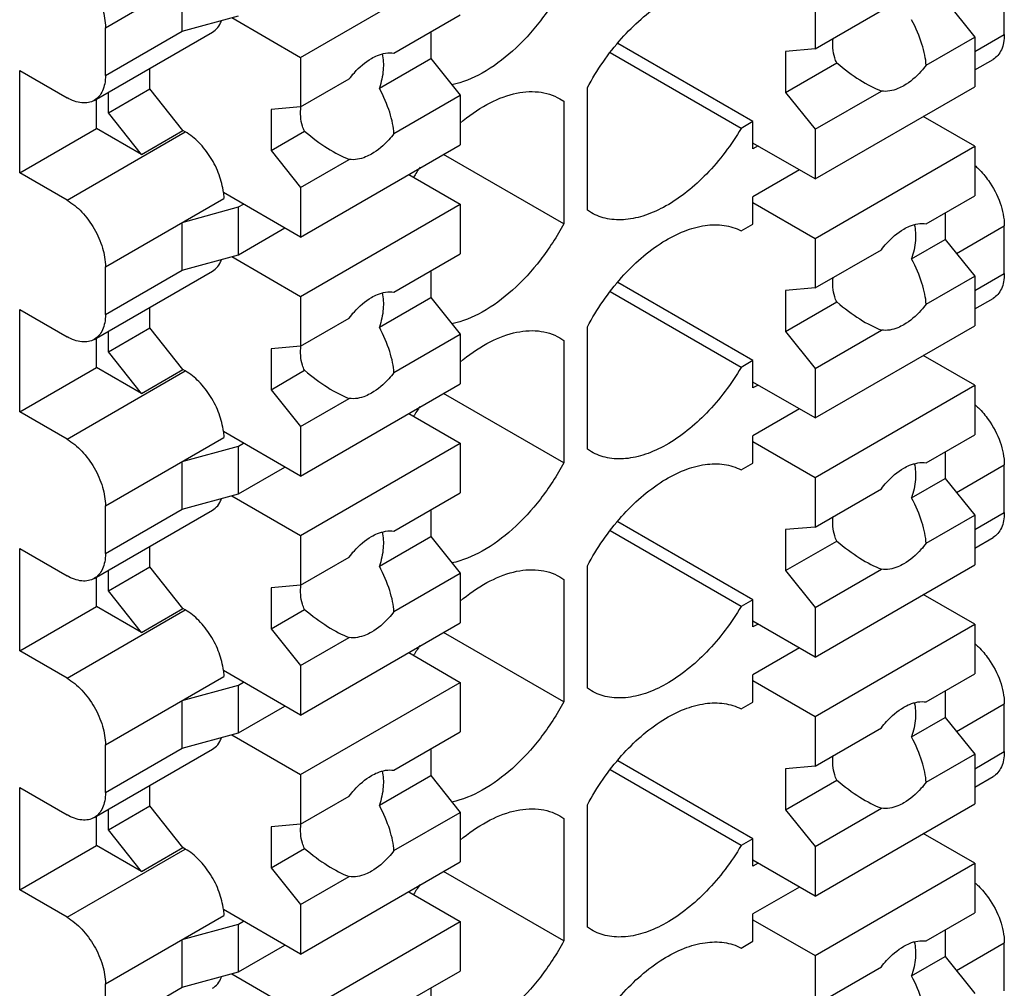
# Model space of a CAD drawing. Header units: inches. Extents: x 0 to 22, y 0 to 17.
# Tile 16 of 37: x 3.7 to 4.163, y 12.801 to 13.257. Entities that reach past the tile are written whole.
import ezdxf

# ---------------------------------------------------------------- set-up
doc = ezdxf.new("R2010")
doc.units = ezdxf.units.IN
doc.header["$LTSCALE"] = 1.21
doc.header["$MEASUREMENT"] = 0
doc.layers.get('0').update_dxf_attribs({"linetype": 'CONTINUOUS'})
doc.layers.add('02___PRT_ALL_AXES', color=7, linetype='CONTINUOUS')

msp = doc.modelspace()

# ---------------------------------------------------------------- linework, layer by layer
at = {"color": 7, "linetype": 'CONTINUOUS'}
for p, q in [((3.7399829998, 13.2529769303), (3.7956606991, 13.2851245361)), ((3.8318512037, 13.2389951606), (3.9070160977, 13.2823944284)), ((3.7761735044, 13.2513717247), (3.7761735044, 13.2738728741)), ((4.1631335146, 13.2497860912), (4.1631335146, 13.2722872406)), ((4.0740491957, 13.2663314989), (4.0740491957, 13.2429841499)), ((4.1352946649, 13.2658543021), (4.1492140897, 13.248538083)), ((3.7761735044, 13.2513717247), (3.8026204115, 13.258604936)), ((3.7994093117, 13.2577267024), (3.8318512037, 13.2389951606)), ((3.7399829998, 13.230475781), (3.7399829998, 13.2529769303)), ((3.7346836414, 13.2187620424), (3.7903613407, 13.2509096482)), ((3.7399829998, 13.230475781), (3.7761735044, 13.2513717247)), ((3.8930966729, 13.2510101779), (3.8930966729, 13.2385179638)), ((4.1492140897, 13.2417491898), (4.1631335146, 13.2497860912)), ((4.1492140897, 13.248538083), (4.1492140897, 13.2251907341)), ((4.0448184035, 13.2087944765), (3.9812452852, 13.2455007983)), ((4.0740491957, 13.2429841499), (4.0601297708, 13.2417417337)), ((3.8318512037, 13.2389951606), (3.8318512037, 13.2156478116)), ((3.8930966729, 13.2385179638), (3.9070160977, 13.2212017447)), ((4.0392506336, 13.2055797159), (3.977635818, 13.2411553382)), ((4.0601297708, 13.2417417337), (4.0601297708, 13.2224550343)), ((4.1492140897, 13.2330952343), (4.1578341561, 13.2380723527)), ((3.7608621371, 13.224212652), (3.7608621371, 13.2338771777)), ((3.6996166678, 13.2328888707), (3.7218877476, 13.2200298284)), ((3.6996166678, 13.1846721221), (3.6996166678, 13.2328888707)), ((3.7413749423, 13.21296099), (3.7608621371, 13.224212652)), ((3.7764518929, 13.2046036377), (3.7608621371, 13.224212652)), ((3.9668696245, 13.1671018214), (3.9668696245, 13.2247628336)), ((4.0740491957, 13.1817914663), (4.1492140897, 13.2251907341)), ((3.7413749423, 13.21296099), (3.7413749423, 13.2226255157)), ((3.9070160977, 13.2212017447), (3.9070160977, 13.1978543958)), ((3.9538295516, 13.2195499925), (3.9557340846, 13.2183333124)), ((4.0601297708, 13.2224550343), (4.0740491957, 13.2051388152)), ((3.7358071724, 13.2055680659), (3.7358071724, 13.2194107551)), ((3.8318512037, 13.2156478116), (3.8179317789, 13.2144053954)), ((3.9557340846, 13.2183333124), (3.9557340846, 13.1606723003)), ((3.7569646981, 13.1933519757), (3.7413749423, 13.21296099)), ((3.8179317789, 13.2144053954), (3.8179317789, 13.195118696)), ((4.1492140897, 13.1972250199), (4.1249966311, 13.211207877)), ((4.0448184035, 13.2087944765), (4.0392506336, 13.2055797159)), ((4.0448184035, 13.1959366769), (4.0448184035, 13.2087944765)), ((3.6996166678, 13.1846721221), (3.7358071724, 13.2055680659)), ((3.7218877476, 13.1718130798), (3.7775654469, 13.2039606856)), ((3.7569646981, 13.1933519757), (3.7358071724, 13.2055680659)), ((3.7569646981, 13.1933519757), (3.7764518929, 13.2046036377)), ((3.7775654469, 13.2039606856), (3.7764518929, 13.2046036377)), ((4.0740491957, 13.2051388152), (4.0740491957, 13.1817914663)), ((3.8318512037, 13.154455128), (3.9070160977, 13.1978543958)), ((4.0740491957, 13.1817914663), (4.0448184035, 13.1986689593)), ((4.0471844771, 13.1973028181), (4.0448184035, 13.1959366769)), ((4.0740491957, 13.1538257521), (4.1492140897, 13.1972250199)), ((4.1492140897, 13.1972250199), (4.1492140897, 13.1738776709)), ((3.8179317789, 13.195118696), (3.8318512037, 13.1778024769)), ((3.9557340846, 13.1606723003), (3.8991765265, 13.1933279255)), ((3.7218877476, 13.1718130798), (3.6996166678, 13.1846721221)), ((3.8827986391, 13.1838715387), (3.9070160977, 13.1698886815)), ((4.0666697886, 13.1860522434), (4.0448184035, 13.1734355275)), ((3.8318512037, 13.1778024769), (3.8318512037, 13.154455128)), ((3.8318512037, 13.154455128), (3.7955053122, 13.1754407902)), ((3.7955053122, 13.1754407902), (3.7956606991, 13.1726187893)), ((4.0448184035, 13.1605777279), (4.0448184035, 13.1734355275)), ((3.7399829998, 13.1404711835), (3.7956606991, 13.1726187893)), ((3.7761735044, 13.1613671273), (3.8026204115, 13.1686003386)), ((3.8026204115, 13.1686003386), (3.8049864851, 13.1699664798)), ((3.8026204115, 13.1460991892), (3.8026204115, 13.1686003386)), ((3.8318512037, 13.1264894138), (3.9070160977, 13.1698886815)), ((3.9070160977, 13.1698886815), (3.9070160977, 13.1465413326)), ((4.0448184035, 13.1707032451), (4.0740491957, 13.1538257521)), ((3.9687741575, 13.1658851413), (3.9668696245, 13.1671018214)), ((4.1352946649, 13.1658407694), (4.1352946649, 13.1533485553)), ((3.7761735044, 13.1388659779), (3.7761735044, 13.1613671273)), ((4.0392506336, 13.1573629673), (4.0448184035, 13.1605777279)), ((4.140587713, 13.1467638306), (4.1631335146, 13.1597814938)), ((4.1631335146, 13.1372803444), (4.1631335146, 13.1597814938)), ((3.8026204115, 13.1460991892), (3.8244717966, 13.1587159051)), ((4.0740491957, 13.1538257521), (4.0740491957, 13.1304784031)), ((4.1352946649, 13.1533485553), (4.1492140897, 13.1360323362)), ((3.7761735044, 13.1388659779), (3.8026204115, 13.1460991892)), ((3.7994093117, 13.1452209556), (3.8318512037, 13.1264894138)), ((3.7346836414, 13.1062562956), (3.7903613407, 13.1384039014)), ((3.7399829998, 13.1179700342), (3.7399829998, 13.1404711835)), ((3.7399829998, 13.1179700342), (3.7761735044, 13.1388659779)), ((3.8930966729, 13.1385044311), (3.8930966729, 13.126012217)), ((4.1492140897, 13.129243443), (4.1631335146, 13.1372803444)), ((4.0448184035, 13.0962887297), (3.9812452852, 13.1329950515)), ((4.1492140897, 13.1360323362), (4.1492140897, 13.1126849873)), ((4.0392506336, 13.0930739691), (3.977635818, 13.1286495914)), ((4.0740491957, 13.1304784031), (4.0601297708, 13.1292359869)), ((4.0601297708, 13.1292359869), (4.0601297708, 13.1099492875)), ((3.8318512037, 13.1264894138), (3.8318512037, 13.1031420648)), ((3.8930966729, 13.126012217), (3.9070160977, 13.1086959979)), ((4.1492140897, 13.1205894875), (4.1578341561, 13.1255666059)), ((3.6996166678, 13.1203831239), (3.7218877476, 13.1075240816)), ((3.6996166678, 13.0721663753), (3.6996166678, 13.1203831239)), ((3.7608621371, 13.1117069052), (3.7608621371, 13.1213714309)), ((3.7413749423, 13.1004552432), (3.7608621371, 13.1117069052)), ((3.7413749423, 13.1004552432), (3.7413749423, 13.1101197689)), ((3.7764518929, 13.0920978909), (3.7608621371, 13.1117069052)), ((3.9070160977, 13.1086959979), (3.9070160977, 13.085348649)), ((3.9668696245, 13.0545960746), (3.9668696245, 13.1122570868)), ((4.0601297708, 13.1099492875), (4.0740491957, 13.0926330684)), ((4.0740491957, 13.0692857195), (4.1492140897, 13.1126849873)), ((3.7358071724, 13.0930623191), (3.7358071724, 13.1069050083)), ((3.9538295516, 13.1070442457), (3.9557340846, 13.1058275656)), ((3.9557340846, 13.1058275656), (3.9557340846, 13.0481665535)), ((3.7569646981, 13.0808462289), (3.7413749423, 13.1004552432)), ((3.8318512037, 13.1031420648), (3.8179317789, 13.1018996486)), ((3.8179317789, 13.1018996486), (3.8179317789, 13.0826129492)), ((4.0448184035, 13.0962887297), (4.0392506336, 13.0930739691)), ((4.0448184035, 13.0834309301), (4.0448184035, 13.0962887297)), ((4.1492140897, 13.0847192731), (4.1249966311, 13.0987021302)), ((3.6996166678, 13.0721663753), (3.7358071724, 13.0930623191)), ((3.7218877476, 13.059307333), (3.7775654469, 13.0914549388)), ((3.7569646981, 13.0808462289), (3.7358071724, 13.0930623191)), ((3.7569646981, 13.0808462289), (3.7764518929, 13.0920978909)), ((3.7775654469, 13.0914549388), (3.7764518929, 13.0920978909)), ((4.0740491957, 13.0926330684), (4.0740491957, 13.0692857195)), ((3.8318512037, 13.0419493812), (3.9070160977, 13.085348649)), ((4.0740491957, 13.0692857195), (4.0448184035, 13.0861632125)), ((3.8179317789, 13.0826129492), (3.8318512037, 13.0652967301)), ((3.9557340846, 13.0481665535), (3.8991765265, 13.0808221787)), ((4.0471844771, 13.0847970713), (4.0448184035, 13.0834309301)), ((4.0740491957, 13.0413200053), (4.1492140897, 13.0847192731)), ((4.1492140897, 13.0847192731), (4.1492140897, 13.0613719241)), ((3.7218877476, 13.059307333), (3.6996166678, 13.0721663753)), ((3.8827986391, 13.0713657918), (3.9070160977, 13.0573829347)), ((4.0666697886, 13.0735464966), (4.0448184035, 13.0609297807)), ((3.8318512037, 13.0419493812), (3.7955053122, 13.0629350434)), ((3.7955053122, 13.0629350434), (3.7956606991, 13.0601130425)), ((3.8318512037, 13.0652967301), (3.8318512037, 13.0419493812)), ((3.7399829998, 13.0279654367), (3.7956606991, 13.0601130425)), ((3.8026204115, 13.0560945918), (3.8049864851, 13.057460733)), ((3.8318512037, 13.013983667), (3.9070160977, 13.0573829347)), ((3.9070160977, 13.0573829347), (3.9070160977, 13.0340355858)), ((4.0448184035, 13.0480719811), (4.0448184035, 13.0609297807)), ((4.0448184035, 13.0581974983), (4.0740491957, 13.0413200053)), ((3.7761735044, 13.0488613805), (3.8026204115, 13.0560945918)), ((3.8026204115, 13.0335934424), (3.8026204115, 13.0560945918)), ((3.9687741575, 13.0533793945), (3.9668696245, 13.0545960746)), ((4.1352946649, 13.0533350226), (4.1352946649, 13.0408428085)), ((3.7761735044, 13.0263602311), (3.7761735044, 13.0488613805)), ((4.0392506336, 13.0448572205), (4.0448184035, 13.0480719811)), ((3.8026204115, 13.0335934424), (3.8244717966, 13.0462101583)), ((4.140587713, 13.0342580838), (4.1631335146, 13.047275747)), ((4.1631335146, 13.0247745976), (4.1631335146, 13.047275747)), ((4.0740491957, 13.0413200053), (4.0740491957, 13.0179726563)), ((4.1352946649, 13.0408428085), (4.1492140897, 13.0235265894)), ((3.7761735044, 13.0263602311), (3.8026204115, 13.0335934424)), ((3.7994093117, 13.0327152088), (3.8318512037, 13.013983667)), ((3.7346836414, 12.9937505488), (3.7903613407, 13.0258981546)), ((3.7399829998, 13.0054642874), (3.7399829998, 13.0279654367)), ((3.7399829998, 13.0054642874), (3.7761735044, 13.0263602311)), ((3.8930966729, 13.0259986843), (3.8930966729, 13.0135064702)), ((4.0448184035, 12.9837829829), (3.9812452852, 13.0204893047)), ((4.1492140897, 13.0167376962), (4.1631335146, 13.0247745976)), ((4.1492140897, 13.0235265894), (4.1492140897, 13.0001792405)), ((4.0392506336, 12.9805682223), (3.977635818, 13.0161438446)), ((4.0740491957, 13.0179726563), (4.0601297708, 13.0167302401)), ((4.0601297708, 13.0167302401), (4.0601297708, 12.9974435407)), ((3.8318512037, 13.013983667), (3.8318512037, 12.990636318)), ((3.8930966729, 13.0135064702), (3.9070160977, 12.9961902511)), ((4.1492140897, 13.0080837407), (4.1578341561, 13.0130608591)), ((3.6996166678, 13.0078773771), (3.7218877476, 12.9950183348)), ((3.6996166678, 12.9596606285), (3.6996166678, 13.0078773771)), ((3.7608621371, 12.9992011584), (3.7608621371, 13.0088656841)), ((3.7413749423, 12.9879494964), (3.7608621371, 12.9992011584)), ((3.7413749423, 12.9879494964), (3.7413749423, 12.9976140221)), ((3.7764518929, 12.9795921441), (3.7608621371, 12.9992011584)), ((3.9668696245, 12.9420903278), (3.9668696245, 12.99975134)), ((4.0601297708, 12.9974435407), (4.0740491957, 12.9801273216)), ((4.0740491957, 12.9567799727), (4.1492140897, 13.0001792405)), ((3.7358071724, 12.9805565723), (3.7358071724, 12.9943992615)), ((3.9070160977, 12.9961902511), (3.9070160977, 12.9728429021)), ((3.9538295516, 12.9945384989), (3.9557340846, 12.9933218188)), ((3.9557340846, 12.9933218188), (3.9557340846, 12.9356608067)), ((3.7569646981, 12.9683404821), (3.7413749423, 12.9879494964)), ((3.8318512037, 12.990636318), (3.8179317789, 12.9893939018)), ((3.8179317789, 12.9893939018), (3.8179317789, 12.9701072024)), ((4.0448184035, 12.9837829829), (4.0392506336, 12.9805682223)), ((4.0448184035, 12.9709251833), (4.0448184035, 12.9837829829)), ((4.1492140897, 12.9722135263), (4.1249966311, 12.9861963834)), ((3.6996166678, 12.9596606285), (3.7358071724, 12.9805565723)), ((3.7218877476, 12.9468015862), (3.7775654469, 12.978949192)), ((3.7569646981, 12.9683404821), (3.7358071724, 12.9805565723)), ((3.7569646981, 12.9683404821), (3.7764518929, 12.9795921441)), ((3.7775654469, 12.978949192), (3.7764518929, 12.9795921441)), ((4.0740491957, 12.9801273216), (4.0740491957, 12.9567799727)), ((3.8179317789, 12.9701072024), (3.8318512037, 12.9527909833)), ((3.8318512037, 12.9294436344), (3.9070160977, 12.9728429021)), ((4.0740491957, 12.9567799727), (4.0448184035, 12.9736574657)), ((4.0471844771, 12.9722913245), (4.0448184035, 12.9709251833)), ((4.0740491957, 12.9288142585), (4.1492140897, 12.9722135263)), ((4.1492140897, 12.9722135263), (4.1492140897, 12.9488661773)), ((3.9557340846, 12.9356608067), (3.8991765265, 12.9683164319)), ((4.0666697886, 12.9610407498), (4.0448184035, 12.9484240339)), ((3.7218877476, 12.9468015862), (3.6996166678, 12.9596606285)), ((3.8827986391, 12.958860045), (3.9070160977, 12.9448771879)), ((3.8318512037, 12.9527909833), (3.8318512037, 12.9294436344)), ((3.7399829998, 12.9154596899), (3.7956606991, 12.9476072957)), ((3.8318512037, 12.9294436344), (3.7955053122, 12.9504292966)), ((3.7955053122, 12.9504292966), (3.7956606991, 12.9476072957)), ((4.0448184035, 12.9355662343), (4.0448184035, 12.9484240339)), ((3.7761735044, 12.9363556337), (3.8026204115, 12.943588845)), ((3.8026204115, 12.943588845), (3.8049864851, 12.9449549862)), ((3.8026204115, 12.9210876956), (3.8026204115, 12.943588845)), ((3.8318512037, 12.9014779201), (3.9070160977, 12.9448771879)), ((3.9070160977, 12.9448771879), (3.9070160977, 12.921529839)), ((3.9687741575, 12.9408736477), (3.9668696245, 12.9420903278)), ((4.0448184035, 12.9456917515), (4.0740491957, 12.9288142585)), ((4.1352946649, 12.9408292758), (4.1352946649, 12.9283370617)), ((3.7761735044, 12.9138544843), (3.7761735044, 12.9363556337)), ((3.8026204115, 12.9210876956), (3.8244717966, 12.9337044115)), ((4.0392506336, 12.9323514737), (4.0448184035, 12.9355662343)), ((4.140587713, 12.921752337), (4.1631335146, 12.9347700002)), ((4.1631335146, 12.9122688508), (4.1631335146, 12.9347700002)), ((4.0740491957, 12.9288142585), (4.0740491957, 12.9054669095)), ((4.1352946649, 12.9283370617), (4.1492140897, 12.9110208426)), ((3.7761735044, 12.9138544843), (3.8026204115, 12.9210876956)), ((3.7994093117, 12.920209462), (3.8318512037, 12.9014779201)), ((3.7399829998, 12.8929585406), (3.7399829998, 12.9154596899)), ((3.7399829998, 12.8929585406), (3.7761735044, 12.9138544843)), ((3.7346836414, 12.881244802), (3.7903613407, 12.9133924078)), ((3.8930966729, 12.9134929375), (3.8930966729, 12.9010007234)), ((4.1492140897, 12.9042319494), (4.1631335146, 12.9122688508)), ((4.1492140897, 12.9110208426), (4.1492140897, 12.8876734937)), ((4.0448184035, 12.8712772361), (3.9812452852, 12.9079835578)), ((4.0740491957, 12.9054669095), (4.0601297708, 12.9042244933)), ((3.8318512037, 12.9014779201), (3.8318512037, 12.8781305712)), ((3.8930966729, 12.9010007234), (3.9070160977, 12.8836845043)), ((4.0392506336, 12.8680624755), (3.977635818, 12.9036380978)), ((4.0601297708, 12.9042244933), (4.0601297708, 12.8849377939)), ((4.1492140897, 12.8955779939), (4.1578341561, 12.9005551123)), ((3.6996166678, 12.8953716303), (3.7218877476, 12.882512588)), ((3.6996166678, 12.8471548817), (3.6996166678, 12.8953716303)), ((3.7608621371, 12.8866954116), (3.7608621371, 12.8963599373)), ((3.7413749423, 12.8754437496), (3.7608621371, 12.8866954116)), ((3.7764518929, 12.8670863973), (3.7608621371, 12.8866954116)), ((3.9668696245, 12.829584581), (3.9668696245, 12.8872455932)), ((4.0740491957, 12.8442742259), (4.1492140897, 12.8876734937)), ((3.7358071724, 12.8680508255), (3.7358071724, 12.8818935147)), ((3.7413749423, 12.8754437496), (3.7413749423, 12.8851082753)), ((3.9070160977, 12.8836845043), (3.9070160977, 12.8603371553)), ((3.9538295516, 12.8820327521), (3.9557340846, 12.880816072)), ((4.0601297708, 12.8849377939), (4.0740491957, 12.8676215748)), ((3.8318512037, 12.8781305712), (3.8179317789, 12.876888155)), ((3.8179317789, 12.876888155), (3.8179317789, 12.8576014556)), ((3.9557340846, 12.880816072), (3.9557340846, 12.8231550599)), ((3.7569646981, 12.8558347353), (3.7413749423, 12.8754437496)), ((4.1492140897, 12.8597077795), (4.1249966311, 12.8736906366)), ((3.6996166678, 12.8471548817), (3.7358071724, 12.8680508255)), ((3.7569646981, 12.8558347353), (3.7358071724, 12.8680508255)), ((4.0448184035, 12.8712772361), (4.0392506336, 12.8680624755)), ((4.0448184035, 12.8584194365), (4.0448184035, 12.8712772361)), ((4.0740491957, 12.8676215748), (4.0740491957, 12.8442742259)), ((3.7218877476, 12.8342958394), (3.7775654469, 12.8664434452)), ((3.7569646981, 12.8558347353), (3.7764518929, 12.8670863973)), ((3.7775654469, 12.8664434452), (3.7764518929, 12.8670863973)), ((3.8318512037, 12.8169378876), (3.9070160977, 12.8603371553)), ((4.0740491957, 12.8442742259), (4.0448184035, 12.8611517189)), ((4.0471844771, 12.8597855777), (4.0448184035, 12.8584194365)), ((4.0740491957, 12.8163085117), (4.1492140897, 12.8597077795)), ((4.1492140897, 12.8597077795), (4.1492140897, 12.8363604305)), ((3.8179317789, 12.8576014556), (3.8318512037, 12.8402852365)), ((3.9557340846, 12.8231550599), (3.8991765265, 12.8558106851)), ((3.7218877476, 12.8342958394), (3.6996166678, 12.8471548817)), ((3.8827986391, 12.8463542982), (3.9070160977, 12.8323714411)), ((4.0666697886, 12.848535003), (4.0448184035, 12.8359182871)), ((3.8318512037, 12.8402852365), (3.8318512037, 12.8169378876)), ((3.7399829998, 12.8029539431), (3.7956606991, 12.8351015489)), ((3.8318512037, 12.8169378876), (3.7955053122, 12.8379235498)), ((3.7955053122, 12.8379235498), (3.7956606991, 12.8351015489)), ((4.0448184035, 12.8230604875), (4.0448184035, 12.8359182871)), ((3.7761735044, 12.8238498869), (3.8026204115, 12.8310830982)), ((3.8026204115, 12.8310830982), (3.8049864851, 12.8324492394)), ((3.8026204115, 12.8085819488), (3.8026204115, 12.8310830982)), ((3.8318512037, 12.7889721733), (3.9070160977, 12.8323714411)), ((3.9070160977, 12.8323714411), (3.9070160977, 12.8090240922)), ((4.0448184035, 12.8331860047), (4.0740491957, 12.8163085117)), ((3.9687741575, 12.8283679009), (3.9668696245, 12.829584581)), ((4.1352946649, 12.828323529), (4.1352946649, 12.8158313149)), ((3.7761735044, 12.8013487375), (3.7761735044, 12.8238498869)), ((3.8026204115, 12.8085819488), (3.8244717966, 12.8211986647)), ((4.0392506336, 12.8198457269), (4.0448184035, 12.8230604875)), ((4.140587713, 12.8092465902), (4.1631335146, 12.8222642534)), ((4.1631335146, 12.799763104), (4.1631335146, 12.8222642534)), ((4.0740491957, 12.8163085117), (4.0740491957, 12.7929611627)), ((4.1352946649, 12.8158313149), (4.1492140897, 12.7985150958)), ((3.7761735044, 12.8013487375), (3.8026204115, 12.8085819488)), ((3.7994093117, 12.8077037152), (3.8318512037, 12.7889721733)), ((3.7399829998, 12.7804527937), (3.7399829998, 12.8029539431)), ((3.7399829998, 12.7804527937), (3.7761735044, 12.8013487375)), ((3.8930966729, 12.8009871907), (3.8930966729, 12.7884949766))]:
    msp.add_line(p, q, dxfattribs=at)
for centre, radius, start in [((3.9885101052, 13.1171685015), 0.1224237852, 145.0759436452), ((3.9885101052, 13.0046627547), 0.1224237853, 145.0759436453), ((3.9885101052, 12.8921570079), 0.1224237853, 145.0759436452), ((3.9885101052, 12.7796512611), 0.1224237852, 145.0759436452)]:
    msp.add_arc(centre, radius, start, 147.6914522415, dxfattribs=at)
for points, knots in [([(3.7218877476, 13.2843188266), (3.7244568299, 13.2828354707), (3.7293187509, 13.2787441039), (3.7349911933, 13.2709892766), (3.7388708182, 13.262199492), (3.7399829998, 13.2559433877), (3.7399829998, 13.2529769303)], [0, 0, 0, 0, 0.2372511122, 0.5000061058, 0.7627577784, 1, 1, 1, 1]), ([(3.9557340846, 13.2731780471), (3.9525428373, 13.2672222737), (3.9453374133, 13.2560535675), (3.9323946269, 13.241888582), (3.9183445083, 13.2314216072), (3.9080707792, 13.2271319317), (3.9031083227, 13.2260559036)], [0, 0, 0, 0, 0.2796096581, 0.5471534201, 0.7898738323, 1, 1, 1, 1]), ([(3.9668696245, 13.2247628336), (3.9713057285, 13.233041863), (3.9815885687, 13.2479658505), (3.9980124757, 13.2626618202), (4.0120051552, 13.2699454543), (4.0218417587, 13.2727377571), (4.0311209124, 13.2729217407), (4.0367812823, 13.2711584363), (4.0392506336, 13.2698687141)], [0, 0, 0, 0, 0.3041450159, 0.581569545, 0.7033914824, 0.8122947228, 0.909789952, 1, 1, 1, 1]), ([(3.790361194, 13.2509098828), (3.7912954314, 13.251449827), (3.7930367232, 13.2529695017), (3.7941319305, 13.2549840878), (3.7945558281, 13.25607733)], [0, 0, 0, 0, 0.4792364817, 1, 1, 1, 1]), ([(4.1631335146, 13.2497860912), (4.1631335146, 13.2484903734), (4.1629357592, 13.2460248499), (4.161939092, 13.2426367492), (4.1602579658, 13.2398864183), (4.1586774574, 13.2385606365), (4.1578335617, 13.2380733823)], [0, 0, 0, 0, 0.2895363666, 0.549107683, 0.7822502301, 1, 1, 1, 1]), ([(3.7399829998, 13.230475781), (3.7399829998, 13.2291800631), (3.7397852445, 13.2267145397), (3.7387885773, 13.2233264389), (3.7371074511, 13.220576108), (3.7355269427, 13.2192503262), (3.7346830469, 13.218763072)], [0, 0, 0, 0, 0.2895363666, 0.549107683, 0.7822502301, 1, 1, 1, 1]), ([(3.7346830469, 13.218763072), (3.7338390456, 13.2182757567), (3.7319003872, 13.217569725), (3.7286775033, 13.2174889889), (3.7252444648, 13.218320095), (3.7230100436, 13.2193818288), (3.7218877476, 13.2200298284)], [0, 0, 0, 0, 0.2177444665, 0.4508847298, 0.7104580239, 1, 1, 1, 1]), ([(3.9069497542, 13.2080976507), (3.9108691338, 13.2113906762), (3.9187792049, 13.2169876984), (3.9313760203, 13.2222568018), (3.9434440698, 13.2235371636), (3.9507908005, 13.2213092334), (3.9538322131, 13.2195546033)], [0, 0, 0, 0, 0.3006057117, 0.564861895, 0.7938121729, 1, 1, 1, 1]), ([(3.7955053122, 13.1754407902), (3.7952034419, 13.1782576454), (3.793742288, 13.1840164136), (3.789777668, 13.1920100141), (3.7843806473, 13.1989527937), (3.779907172, 13.2026086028), (3.7775654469, 13.2039606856)], [0, 0, 0, 0, 0.2448493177, 0.5076171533, 0.7662955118, 1, 1, 1, 1]), ([(4.0392506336, 13.2055797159), (4.0346435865, 13.1978533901), (4.0242916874, 13.1840693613), (4.0081308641, 13.1707533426), (3.9946258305, 13.1644870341), (3.9852168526, 13.1623118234), (3.9763986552, 13.1625955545), (3.9710894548, 13.1645432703), (3.9687714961, 13.1658805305)], [0, 0, 0, 0, 0.306624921, 0.582564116, 0.7032346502, 0.8113386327, 0.9087842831, 1, 1, 1, 1]), ([(4.1492530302, 13.1881142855), (4.1498400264, 13.1876133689), (4.1522014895, 13.1854495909), (4.1542732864, 13.1829767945), (4.1556743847, 13.1809918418)], [0, 0, 0, 0, 0.2410499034, 1, 1, 1, 1]), ([(4.1556743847, 13.1809918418), (4.1579661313, 13.177745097), (4.1615207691, 13.1709550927), (4.1631335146, 13.1633838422), (4.1631335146, 13.1597814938)], [0, 0, 0, 0, 0.524533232, 1, 1, 1, 1]), ([(3.7218877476, 13.1718130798), (3.7244568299, 13.1703297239), (3.7293187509, 13.1662383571), (3.7349911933, 13.1584835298), (3.7388708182, 13.1496937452), (3.7399829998, 13.1434376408), (3.7399829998, 13.1404711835)], [0, 0, 0, 0, 0.2372511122, 0.5000061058, 0.7627577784, 1, 1, 1, 1]), ([(3.9557340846, 13.1606723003), (3.9525428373, 13.1547165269), (3.9453374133, 13.1435478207), (3.9323946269, 13.1293828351), (3.9183445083, 13.1189158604), (3.9080707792, 13.1146261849), (3.9031083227, 13.1135501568)], [0, 0, 0, 0, 0.2796096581, 0.5471534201, 0.7898738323, 1, 1, 1, 1]), ([(3.9668696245, 13.1122570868), (3.9713057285, 13.1205361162), (3.9815885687, 13.1354601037), (3.9980124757, 13.1501560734), (4.0120051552, 13.1574397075), (4.0218417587, 13.1602320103), (4.0311209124, 13.1604159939), (4.0367812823, 13.1586526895), (4.0392506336, 13.1573629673)], [0, 0, 0, 0, 0.3041450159, 0.581569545, 0.7033914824, 0.8122947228, 0.909789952, 1, 1, 1, 1]), ([(3.790361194, 13.138404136), (3.7912954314, 13.1389440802), (3.7930367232, 13.1404637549), (3.7941319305, 13.142478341), (3.7945558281, 13.1435715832)], [0, 0, 0, 0, 0.4792364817, 1, 1, 1, 1]), ([(4.1631335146, 13.1372803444), (4.1631335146, 13.1359846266), (4.1629357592, 13.1335191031), (4.161939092, 13.1301310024), (4.1602579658, 13.1273806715), (4.1586774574, 13.1260548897), (4.1578335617, 13.1255676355)], [0, 0, 0, 0, 0.2895363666, 0.549107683, 0.7822502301, 1, 1, 1, 1]), ([(3.7399829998, 13.1179700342), (3.7399829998, 13.1166743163), (3.7397852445, 13.1142087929), (3.7387885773, 13.1108206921), (3.7371074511, 13.1080703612), (3.7355269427, 13.1067445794), (3.7346830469, 13.1062573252)], [0, 0, 0, 0, 0.2895363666, 0.549107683, 0.7822502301, 1, 1, 1, 1]), ([(3.9069497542, 13.0955919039), (3.9108691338, 13.0988849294), (3.9187792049, 13.1044819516), (3.9313760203, 13.109751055), (3.9434440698, 13.1110314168), (3.9507908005, 13.1088034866), (3.9538322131, 13.1070488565)], [0, 0, 0, 0, 0.3006057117, 0.564861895, 0.7938121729, 1, 1, 1, 1]), ([(3.7346830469, 13.1062573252), (3.7338390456, 13.1057700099), (3.7319003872, 13.1050639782), (3.7286775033, 13.1049832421), (3.7252444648, 13.1058143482), (3.7230100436, 13.106876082), (3.7218877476, 13.1075240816)], [0, 0, 0, 0, 0.2177444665, 0.4508847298, 0.7104580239, 1, 1, 1, 1]), ([(3.7955053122, 13.0629350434), (3.7952034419, 13.0657518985), (3.793742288, 13.0715106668), (3.789777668, 13.0795042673), (3.7843806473, 13.0864470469), (3.779907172, 13.090102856), (3.7775654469, 13.0914549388)], [0, 0, 0, 0, 0.2448493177, 0.5076171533, 0.7662955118, 1, 1, 1, 1]), ([(4.0392506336, 13.0930739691), (4.0346435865, 13.0853476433), (4.0242916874, 13.0715636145), (4.0081308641, 13.0582475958), (3.9946258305, 13.0519812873), (3.9852168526, 13.0498060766), (3.9763986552, 13.0500898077), (3.9710894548, 13.0520375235), (3.9687714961, 13.0533747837)], [0, 0, 0, 0, 0.306624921, 0.582564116, 0.7032346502, 0.8113386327, 0.9087842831, 1, 1, 1, 1]), ([(4.1492530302, 13.0756085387), (4.1498400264, 13.0751076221), (4.1522014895, 13.0729438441), (4.1542732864, 13.0704710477), (4.1556743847, 13.068486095)], [0, 0, 0, 0, 0.2410499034, 1, 1, 1, 1]), ([(4.1556743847, 13.068486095), (4.1579661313, 13.0652393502), (4.1615207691, 13.0584493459), (4.1631335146, 13.0508780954), (4.1631335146, 13.047275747)], [0, 0, 0, 0, 0.524533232, 1, 1, 1, 1]), ([(3.7218877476, 13.059307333), (3.7244568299, 13.0578239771), (3.7293187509, 13.0537326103), (3.7349911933, 13.045977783), (3.7388708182, 13.0371879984), (3.7399829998, 13.030931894), (3.7399829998, 13.0279654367)], [0, 0, 0, 0, 0.2372511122, 0.5000061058, 0.7627577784, 1, 1, 1, 1]), ([(3.9557340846, 13.0481665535), (3.9525428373, 13.0422107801), (3.9453374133, 13.0310420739), (3.9323946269, 13.0168770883), (3.9183445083, 13.0064101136), (3.9080707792, 13.0021204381), (3.9031083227, 13.00104441)], [0, 0, 0, 0, 0.2796096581, 0.5471534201, 0.7898738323, 1, 1, 1, 1]), ([(3.9668696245, 12.99975134), (3.9713057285, 13.0080303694), (3.9815885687, 13.0229543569), (3.9980124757, 13.0376503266), (4.0120051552, 13.0449339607), (4.0218417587, 13.0477262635), (4.0311209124, 13.0479102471), (4.0367812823, 13.0461469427), (4.0392506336, 13.0448572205)], [0, 0, 0, 0, 0.3041450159, 0.581569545, 0.7033914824, 0.8122947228, 0.909789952, 1, 1, 1, 1]), ([(3.790361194, 13.0258983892), (3.7912954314, 13.0264383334), (3.7930367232, 13.0279580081), (3.7941319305, 13.0299725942), (3.7945558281, 13.0310658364)], [0, 0, 0, 0, 0.4792364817, 1, 1, 1, 1]), ([(4.1631335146, 13.0247745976), (4.1631335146, 13.0234788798), (4.1629357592, 13.0210133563), (4.161939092, 13.0176252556), (4.1602579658, 13.0148749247), (4.1586774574, 13.0135491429), (4.1578335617, 13.0130618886)], [0, 0, 0, 0, 0.2895363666, 0.549107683, 0.7822502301, 1, 1, 1, 1]), ([(3.7399829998, 13.0054642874), (3.7399829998, 13.0041685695), (3.7397852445, 13.0017030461), (3.7387885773, 12.9983149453), (3.7371074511, 12.9955646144), (3.7355269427, 12.9942388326), (3.7346830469, 12.9937515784)], [0, 0, 0, 0, 0.2895363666, 0.549107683, 0.7822502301, 1, 1, 1, 1]), ([(3.9069497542, 12.9830861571), (3.9108691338, 12.9863791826), (3.9187792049, 12.9919762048), (3.9313760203, 12.9972453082), (3.9434440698, 12.99852567), (3.9507908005, 12.9962977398), (3.9538322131, 12.9945431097)], [0, 0, 0, 0, 0.3006057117, 0.564861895, 0.7938121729, 1, 1, 1, 1]), ([(3.7346830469, 12.9937515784), (3.7338390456, 12.9932642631), (3.7319003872, 12.9925582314), (3.7286775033, 12.9924774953), (3.7252444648, 12.9933086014), (3.7230100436, 12.9943703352), (3.7218877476, 12.9950183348)], [0, 0, 0, 0, 0.2177444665, 0.4508847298, 0.7104580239, 1, 1, 1, 1]), ([(3.7955053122, 12.9504292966), (3.7952034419, 12.9532461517), (3.793742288, 12.95900492), (3.789777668, 12.9669985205), (3.7843806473, 12.9739413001), (3.779907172, 12.9775971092), (3.7775654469, 12.978949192)], [0, 0, 0, 0, 0.2448493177, 0.5076171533, 0.7662955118, 1, 1, 1, 1]), ([(4.0392506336, 12.9805682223), (4.0346435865, 12.9728418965), (4.0242916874, 12.9590578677), (4.0081308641, 12.9457418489), (3.9946258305, 12.9394755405), (3.9852168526, 12.9373003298), (3.9763986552, 12.9375840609), (3.9710894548, 12.9395317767), (3.9687714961, 12.9408690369)], [0, 0, 0, 0, 0.306624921, 0.582564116, 0.7032346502, 0.8113386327, 0.9087842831, 1, 1, 1, 1]), ([(4.1492530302, 12.9631027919), (4.1498400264, 12.9626018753), (4.1522014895, 12.9604380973), (4.1542732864, 12.9579653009), (4.1556743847, 12.9559803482)], [0, 0, 0, 0, 0.2410499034, 1, 1, 1, 1]), ([(4.1556743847, 12.9559803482), (4.1579661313, 12.9527336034), (4.1615207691, 12.9459435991), (4.1631335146, 12.9383723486), (4.1631335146, 12.9347700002)], [0, 0, 0, 0, 0.524533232, 1, 1, 1, 1]), ([(3.7218877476, 12.9468015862), (3.7244568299, 12.9453182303), (3.7293187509, 12.9412268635), (3.7349911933, 12.9334720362), (3.7388708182, 12.9246822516), (3.7399829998, 12.9184261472), (3.7399829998, 12.9154596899)], [0, 0, 0, 0, 0.2372511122, 0.5000061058, 0.7627577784, 1, 1, 1, 1]), ([(3.9557340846, 12.9356608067), (3.9525428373, 12.9297050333), (3.9453374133, 12.9185363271), (3.9323946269, 12.9043713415), (3.9183445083, 12.8939043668), (3.9080707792, 12.8896146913), (3.9031083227, 12.8885386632)], [0, 0, 0, 0, 0.2796096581, 0.5471534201, 0.7898738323, 1, 1, 1, 1]), ([(3.9668696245, 12.8872455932), (3.9713057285, 12.8955246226), (3.9815885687, 12.9104486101), (3.9980124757, 12.9251445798), (4.0120051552, 12.9324282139), (4.0218417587, 12.9352205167), (4.0311209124, 12.9354045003), (4.0367812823, 12.9336411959), (4.0392506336, 12.9323514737)], [0, 0, 0, 0, 0.3041450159, 0.581569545, 0.7033914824, 0.8122947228, 0.909789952, 1, 1, 1, 1]), ([(3.790361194, 12.9133926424), (3.7912954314, 12.9139325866), (3.7930367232, 12.9154522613), (3.7941319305, 12.9174668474), (3.7945558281, 12.9185600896)], [0, 0, 0, 0, 0.4792364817, 1, 1, 1, 1]), ([(4.1631335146, 12.9122688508), (4.1631335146, 12.910973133), (4.1629357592, 12.9085076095), (4.161939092, 12.9051195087), (4.1602579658, 12.9023691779), (4.1586774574, 12.9010433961), (4.1578335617, 12.9005561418)], [0, 0, 0, 0, 0.2895363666, 0.549107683, 0.7822502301, 1, 1, 1, 1]), ([(3.7399829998, 12.8929585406), (3.7399829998, 12.8916628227), (3.7397852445, 12.8891972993), (3.7387885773, 12.8858091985), (3.7371074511, 12.8830588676), (3.7355269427, 12.8817330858), (3.7346830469, 12.8812458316)], [0, 0, 0, 0, 0.2895363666, 0.549107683, 0.7822502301, 1, 1, 1, 1]), ([(3.7346830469, 12.8812458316), (3.7338390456, 12.8807585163), (3.7319003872, 12.8800524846), (3.7286775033, 12.8799717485), (3.7252444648, 12.8808028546), (3.7230100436, 12.8818645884), (3.7218877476, 12.882512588)], [0, 0, 0, 0, 0.2177444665, 0.4508847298, 0.7104580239, 1, 1, 1, 1]), ([(3.9069497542, 12.8705804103), (3.9108691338, 12.8738734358), (3.9187792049, 12.879470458), (3.9313760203, 12.8847395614), (3.9434440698, 12.8860199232), (3.9507908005, 12.883791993), (3.9538322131, 12.8820373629)], [0, 0, 0, 0, 0.3006057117, 0.564861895, 0.7938121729, 1, 1, 1, 1]), ([(4.0392506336, 12.8680624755), (4.0346435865, 12.8603361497), (4.0242916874, 12.8465521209), (4.0081308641, 12.8332361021), (3.9946258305, 12.8269697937), (3.9852168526, 12.824794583), (3.9763986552, 12.8250783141), (3.9710894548, 12.8270260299), (3.9687714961, 12.8283632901)], [0, 0, 0, 0, 0.306624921, 0.582564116, 0.7032346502, 0.8113386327, 0.9087842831, 1, 1, 1, 1]), ([(3.7955053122, 12.8379235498), (3.7952034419, 12.8407404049), (3.793742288, 12.8464991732), (3.789777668, 12.8544927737), (3.7843806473, 12.8614355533), (3.779907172, 12.8650913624), (3.7775654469, 12.8664434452)], [0, 0, 0, 0, 0.2448493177, 0.5076171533, 0.7662955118, 1, 1, 1, 1]), ([(4.1492530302, 12.8505970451), (4.1498400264, 12.8500961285), (4.1522014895, 12.8479323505), (4.1542732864, 12.8454595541), (4.1556743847, 12.8434746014)], [0, 0, 0, 0, 0.2410499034, 1, 1, 1, 1]), ([(4.1556743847, 12.8434746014), (4.1579661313, 12.8402278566), (4.1615207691, 12.8334378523), (4.1631335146, 12.8258666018), (4.1631335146, 12.8222642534)], [0, 0, 0, 0, 0.524533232, 1, 1, 1, 1]), ([(3.7218877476, 12.8342958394), (3.7244568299, 12.8328124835), (3.7293187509, 12.8287211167), (3.7349911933, 12.8209662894), (3.7388708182, 12.8121765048), (3.7399829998, 12.8059204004), (3.7399829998, 12.8029539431)], [0, 0, 0, 0, 0.2372511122, 0.5000061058, 0.7627577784, 1, 1, 1, 1]), ([(3.9557340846, 12.8231550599), (3.9525428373, 12.8171992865), (3.9453374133, 12.8060305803), (3.9323946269, 12.7918655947), (3.9183445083, 12.78139862), (3.9080707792, 12.7771089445), (3.9031083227, 12.7760329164)], [0, 0, 0, 0, 0.2796096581, 0.5471534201, 0.7898738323, 1, 1, 1, 1]), ([(3.9668696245, 12.7747398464), (3.9713057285, 12.7830188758), (3.9815885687, 12.7979428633), (3.9980124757, 12.812638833), (4.0120051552, 12.8199224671), (4.0218417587, 12.8227147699), (4.0311209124, 12.8228987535), (4.0367812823, 12.8211354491), (4.0392506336, 12.8198457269)], [0, 0, 0, 0, 0.3041450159, 0.581569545, 0.7033914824, 0.8122947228, 0.909789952, 1, 1, 1, 1]), ([(3.790361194, 12.8008868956), (3.7912954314, 12.8014268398), (3.7930367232, 12.8029465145), (3.7941319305, 12.8049611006), (3.7945558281, 12.8060543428)], [0, 0, 0, 0, 0.4792364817, 1, 1, 1, 1])]:
    msp.add_open_spline(points, degree=3, knots=knots, dxfattribs=at)
at = {"layer": '02___PRT_ALL_AXES', "color": 7, "linetype": 'CONTINUOUS'}
for p, q in [((3.8758021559, 13.2410245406), (3.9070160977, 13.2590470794)), ((4.0740491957, 13.2429841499), (4.1052631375, 13.2610066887)), ((4.1263518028, 13.2353376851), (4.1492140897, 13.248538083)), ((3.8689452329, 13.224573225), (3.8930966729, 13.2385179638)), ((4.0601297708, 13.2224550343), (4.0842812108, 13.2363997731)), ((3.8318512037, 13.2156478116), (3.8547134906, 13.2288482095)), ((3.8758021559, 13.2031792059), (3.9070160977, 13.2212017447)), ((4.0740491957, 13.2051388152), (4.1052631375, 13.223161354)), ((3.8179317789, 13.195118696), (3.833731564, 13.2042412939)), ((3.8318512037, 13.1778024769), (3.8547134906, 13.1910028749)), ((4.1263518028, 13.160677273), (4.1492140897, 13.1738776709)), ((4.1194948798, 13.1442259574), (4.1352946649, 13.1533485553)), ((3.8758021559, 13.1285187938), (3.9070160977, 13.1465413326)), ((4.0740491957, 13.1304784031), (4.1052631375, 13.1485009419)), ((4.1263518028, 13.1228319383), (4.1492140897, 13.1360323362)), ((3.8689452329, 13.1120674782), (3.8930966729, 13.126012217)), ((4.0601297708, 13.1099492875), (4.0842812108, 13.1238940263)), ((3.8318512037, 13.1031420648), (3.8547134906, 13.1163424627)), ((3.8758021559, 13.0906734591), (3.9070160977, 13.1086959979)), ((4.0740491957, 13.0926330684), (4.1052631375, 13.1106556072)), ((3.8179317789, 13.0826129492), (3.833731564, 13.0917355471)), ((3.8318512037, 13.0652967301), (3.8547134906, 13.0784971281)), ((4.1263518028, 13.0481715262), (4.1492140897, 13.0613719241)), ((4.1194948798, 13.0317202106), (4.1352946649, 13.0408428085)), ((4.0740491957, 13.0179726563), (4.1052631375, 13.0359951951)), ((3.8758021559, 13.016013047), (3.9070160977, 13.0340355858)), ((4.1263518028, 13.0103261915), (4.1492140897, 13.0235265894)), ((3.8689452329, 12.9995617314), (3.8930966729, 13.0135064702)), ((4.0601297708, 12.9974435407), (4.0842812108, 13.0113882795)), ((3.8318512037, 12.990636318), (3.8547134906, 13.0038367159)), ((4.0740491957, 12.9801273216), (4.1052631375, 12.9981498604)), ((3.8758021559, 12.9781677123), (3.9070160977, 12.9961902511)), ((3.8179317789, 12.9701072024), (3.833731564, 12.9792298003)), ((3.8318512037, 12.9527909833), (3.8547134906, 12.9659913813)), ((4.1263518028, 12.9356657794), (4.1492140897, 12.9488661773)), ((4.1194948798, 12.9192144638), (4.1352946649, 12.9283370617)), ((4.0740491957, 12.9054669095), (4.1052631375, 12.9234894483)), ((3.8758021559, 12.9035073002), (3.9070160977, 12.921529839)), ((4.1263518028, 12.8978204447), (4.1492140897, 12.9110208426)), ((3.8689452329, 12.8870559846), (3.8930966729, 12.9010007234)), ((4.0601297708, 12.8849377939), (4.0842812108, 12.8988825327)), ((3.8318512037, 12.8781305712), (3.8547134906, 12.8913309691)), ((3.8758021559, 12.8656619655), (3.9070160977, 12.8836845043)), ((4.0740491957, 12.8676215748), (4.1052631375, 12.8856441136)), ((3.8179317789, 12.8576014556), (3.833731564, 12.8667240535)), ((3.8318512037, 12.8402852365), (3.8547134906, 12.8534856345)), ((4.1263518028, 12.8231600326), (4.1492140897, 12.8363604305)), ((4.1194948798, 12.806708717), (4.1352946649, 12.8158313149)), ((3.8758021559, 12.7910015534), (3.9070160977, 12.8090240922)), ((4.0740491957, 12.7929611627), (4.1052631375, 12.8109837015))]:
    msp.add_line(p, q, dxfattribs=at)
for centre, start_param, end_param in [((4.0874225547, 13.2645612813), -2.6465857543, -2.0904335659), ((4.0874225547, 13.2645612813), 1.9369811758, 2.4931333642), ((3.8368729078, 13.2324028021), -2.6465857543, -2.0904335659), ((3.8368729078, 13.2324028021), 1.9369811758, 2.4931333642), ((4.0874225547, 13.1520555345), -2.6465857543, -2.0904335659), ((4.0874225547, 13.1520555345), 1.9369811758, 2.4931333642), ((3.8368729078, 13.1198970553), -2.6465857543, -2.0904335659), ((3.8368729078, 13.1198970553), 1.9369811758, 2.4931333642), ((4.0874225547, 13.0395497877), -2.6465857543, -2.0904335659), ((4.0874225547, 13.0395497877), 1.9369811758, 2.4931333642), ((3.8368729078, 13.0073913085), -2.6465857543, -2.0904335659), ((3.8368729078, 13.0073913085), 1.9369811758, 2.4931333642), ((4.0874225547, 12.9270440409), -2.6465857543, -2.0904335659), ((4.0874225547, 12.9270440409), 1.9369811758, 2.4931333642), ((3.8368729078, 12.8948855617), -2.6465857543, -2.0904335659), ((3.8368729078, 12.8948855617), 1.9369811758, 2.4931333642), ((4.0874225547, 12.8145382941), -2.6465857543, -2.0904335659)]:
    msp.add_ellipse(centre, major_axis=(-0.035147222, 0.0410036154), ratio=0.4107608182, start_param=start_param, end_param=end_param, dxfattribs=at)
for points, knots in [([(4.0842812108, 13.2363997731), (4.0838695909, 13.2371640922), (4.0823802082, 13.2408068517), (4.0822423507, 13.2448779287), (4.0825584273, 13.2479053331)], [0, 0, 0, 0, 0.2219112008, 1, 1, 1, 1]), ([(3.8547134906, 13.2288482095), (3.855483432, 13.2298647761), (3.8585286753, 13.233550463), (3.8622186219, 13.2367600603), (3.8652578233, 13.2385148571)], [0, 0, 0, 0, 0.2665253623, 1, 1, 1, 1]), ([(3.8652578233, 13.2385148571), (3.8661506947, 13.2390303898), (3.8693952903, 13.2406643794), (3.8732190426, 13.2414521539), (3.8758021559, 13.2410245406)], [0, 0, 0, 0, 0.2825254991, 1, 1, 1, 1]), ([(3.8701902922, 13.2406297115), (3.8708213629, 13.2382109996), (3.8710677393, 13.2326780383), (3.869865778, 13.2273455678), (3.8689452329, 13.224573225)], [0, 0, 0, 0, 0.4611228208, 1, 1, 1, 1]), ([(4.1263518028, 13.2353376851), (4.1255818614, 13.2343211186), (4.1225366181, 13.2306354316), (4.1188466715, 13.2274258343), (4.1158074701, 13.2256710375)], [0, 0, 0, 0, 0.2665253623, 1, 1, 1, 1]), ([(4.1158074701, 13.2256710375), (4.1149145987, 13.2251555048), (4.1116700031, 13.2235215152), (4.1078462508, 13.2227337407), (4.1052631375, 13.223161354)], [0, 0, 0, 0, 0.2825254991, 1, 1, 1, 1]), ([(3.833731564, 13.2042412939), (3.8333199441, 13.205005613), (3.8318305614, 13.2086483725), (3.8316927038, 13.2127194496), (3.8320087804, 13.2157468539)], [0, 0, 0, 0, 0.2219112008, 1, 1, 1, 1]), ([(3.8758021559, 13.2031792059), (3.8750322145, 13.2021626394), (3.8719869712, 13.1984769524), (3.8682970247, 13.1952673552), (3.8652578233, 13.1935125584)], [0, 0, 0, 0, 0.2665253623, 1, 1, 1, 1]), ([(3.8652578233, 13.1935125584), (3.8643649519, 13.1929970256), (3.8611203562, 13.191363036), (3.8572966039, 13.1905752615), (3.8547134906, 13.1910028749)], [0, 0, 0, 0, 0.2825254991, 1, 1, 1, 1]), ([(4.1158074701, 13.1581675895), (4.1167003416, 13.1586831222), (4.1199449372, 13.1603171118), (4.1237686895, 13.1611048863), (4.1263518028, 13.160677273)], [0, 0, 0, 0, 0.2825254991, 1, 1, 1, 1]), ([(4.120739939, 13.1602824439), (4.1213710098, 13.157863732), (4.1216173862, 13.1523307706), (4.1204154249, 13.1469983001), (4.1194948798, 13.1442259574)], [0, 0, 0, 0, 0.4611228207, 1, 1, 1, 1]), ([(4.1052631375, 13.1485009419), (4.1060330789, 13.1495175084), (4.1090783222, 13.1532031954), (4.1127682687, 13.1564127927), (4.1158074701, 13.1581675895)], [0, 0, 0, 0, 0.2665253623, 1, 1, 1, 1]), ([(4.0842812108, 13.1238940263), (4.0838695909, 13.1246583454), (4.0823802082, 13.1283011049), (4.0822423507, 13.1323721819), (4.0825584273, 13.1353995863)], [0, 0, 0, 0, 0.2219112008, 1, 1, 1, 1]), ([(3.8652578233, 13.1260091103), (3.8661506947, 13.126524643), (3.8693952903, 13.1281586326), (3.8732190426, 13.1289464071), (3.8758021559, 13.1285187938)], [0, 0, 0, 0, 0.2825254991, 1, 1, 1, 1]), ([(3.8701902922, 13.1281239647), (3.8708213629, 13.1257052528), (3.8710677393, 13.1201722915), (3.869865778, 13.114839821), (3.8689452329, 13.1120674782)], [0, 0, 0, 0, 0.4611228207, 1, 1, 1, 1]), ([(3.8547134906, 13.1163424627), (3.855483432, 13.1173590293), (3.8585286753, 13.1210447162), (3.8622186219, 13.1242543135), (3.8652578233, 13.1260091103)], [0, 0, 0, 0, 0.2665253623, 1, 1, 1, 1]), ([(4.1263518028, 13.1228319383), (4.1255818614, 13.1218153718), (4.1225366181, 13.1181296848), (4.1188466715, 13.1149200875), (4.1158074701, 13.1131652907)], [0, 0, 0, 0, 0.2665253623, 1, 1, 1, 1]), ([(4.1158074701, 13.1131652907), (4.1149145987, 13.112649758), (4.1116700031, 13.1110157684), (4.1078462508, 13.1102279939), (4.1052631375, 13.1106556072)], [0, 0, 0, 0, 0.2825254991, 1, 1, 1, 1]), ([(3.833731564, 13.0917355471), (3.8333199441, 13.0924998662), (3.8318305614, 13.0961426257), (3.8316927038, 13.1002137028), (3.8320087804, 13.1032411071)], [0, 0, 0, 0, 0.2219112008, 1, 1, 1, 1]), ([(3.8758021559, 13.0906734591), (3.8750322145, 13.0896568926), (3.8719869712, 13.0859712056), (3.8682970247, 13.0827616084), (3.8652578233, 13.0810068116)], [0, 0, 0, 0, 0.2665253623, 1, 1, 1, 1]), ([(3.8652578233, 13.0810068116), (3.8643649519, 13.0804912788), (3.8611203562, 13.0788572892), (3.8572966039, 13.0780695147), (3.8547134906, 13.0784971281)], [0, 0, 0, 0, 0.2825254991, 1, 1, 1, 1]), ([(4.1158074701, 13.0456618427), (4.1167003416, 13.0461773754), (4.1199449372, 13.047811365), (4.1237686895, 13.0485991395), (4.1263518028, 13.0481715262)], [0, 0, 0, 0, 0.2825254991, 1, 1, 1, 1]), ([(4.1052631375, 13.0359951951), (4.1060330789, 13.0370117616), (4.1090783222, 13.0406974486), (4.1127682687, 13.0439070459), (4.1158074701, 13.0456618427)], [0, 0, 0, 0, 0.2665253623, 1, 1, 1, 1]), ([(4.120739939, 13.0477766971), (4.1213710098, 13.0453579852), (4.1216173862, 13.0398250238), (4.1204154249, 13.0344925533), (4.1194948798, 13.0317202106)], [0, 0, 0, 0, 0.4611228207, 1, 1, 1, 1]), ([(4.0842812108, 13.0113882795), (4.0838695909, 13.0121525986), (4.0823802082, 13.0157953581), (4.0822423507, 13.0198664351), (4.0825584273, 13.0228938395)], [0, 0, 0, 0, 0.2219112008, 1, 1, 1, 1]), ([(3.8652578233, 13.0135033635), (3.8661506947, 13.0140188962), (3.8693952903, 13.0156528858), (3.8732190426, 13.0164406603), (3.8758021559, 13.016013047)], [0, 0, 0, 0, 0.2825254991, 1, 1, 1, 1]), ([(3.8701902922, 13.0156182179), (3.8708213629, 13.013199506), (3.8710677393, 13.0076665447), (3.869865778, 13.0023340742), (3.8689452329, 12.9995617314)], [0, 0, 0, 0, 0.4611228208, 1, 1, 1, 1]), ([(3.8547134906, 13.0038367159), (3.855483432, 13.0048532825), (3.8585286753, 13.0085389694), (3.8622186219, 13.0117485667), (3.8652578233, 13.0135033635)], [0, 0, 0, 0, 0.2665253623, 1, 1, 1, 1]), ([(4.1263518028, 13.0103261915), (4.1255818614, 13.009309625), (4.1225366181, 13.005623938), (4.1188466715, 13.0024143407), (4.1158074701, 13.0006595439)], [0, 0, 0, 0, 0.2665253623, 1, 1, 1, 1]), ([(4.1158074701, 13.0006595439), (4.1149145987, 13.0001440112), (4.1116700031, 12.9985100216), (4.1078462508, 12.9977222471), (4.1052631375, 12.9981498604)], [0, 0, 0, 0, 0.2825254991, 1, 1, 1, 1]), ([(3.833731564, 12.9792298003), (3.8333199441, 12.9799941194), (3.8318305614, 12.9836368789), (3.8316927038, 12.987707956), (3.8320087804, 12.9907353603)], [0, 0, 0, 0, 0.2219112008, 1, 1, 1, 1]), ([(3.8758021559, 12.9781677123), (3.8750322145, 12.9771511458), (3.8719869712, 12.9734654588), (3.8682970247, 12.9702558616), (3.8652578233, 12.9685010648)], [0, 0, 0, 0, 0.2665253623, 1, 1, 1, 1]), ([(3.8652578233, 12.9685010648), (3.8643649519, 12.967985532), (3.8611203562, 12.9663515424), (3.8572966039, 12.9655637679), (3.8547134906, 12.9659913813)], [0, 0, 0, 0, 0.2825254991, 1, 1, 1, 1]), ([(4.1052631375, 12.9234894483), (4.1060330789, 12.9245060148), (4.1090783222, 12.9281917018), (4.1127682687, 12.9314012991), (4.1158074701, 12.9331560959)], [0, 0, 0, 0, 0.2665253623, 1, 1, 1, 1]), ([(4.1158074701, 12.9331560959), (4.1167003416, 12.9336716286), (4.1199449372, 12.9353056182), (4.1237686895, 12.9360933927), (4.1263518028, 12.9356657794)], [0, 0, 0, 0, 0.2825254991, 1, 1, 1, 1]), ([(4.120739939, 12.9352709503), (4.1213710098, 12.9328522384), (4.1216173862, 12.927319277), (4.1204154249, 12.9219868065), (4.1194948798, 12.9192144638)], [0, 0, 0, 0, 0.4611228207, 1, 1, 1, 1]), ([(4.0842812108, 12.8988825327), (4.0838695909, 12.8996468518), (4.0823802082, 12.9032896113), (4.0822423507, 12.9073606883), (4.0825584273, 12.9103880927)], [0, 0, 0, 0, 0.2219112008, 1, 1, 1, 1]), ([(3.8547134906, 12.8913309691), (3.855483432, 12.8923475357), (3.8585286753, 12.8960332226), (3.8622186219, 12.8992428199), (3.8652578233, 12.9009976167)], [0, 0, 0, 0, 0.2665253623, 1, 1, 1, 1]), ([(3.8652578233, 12.9009976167), (3.8661506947, 12.9015131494), (3.8693952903, 12.903147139), (3.8732190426, 12.9039349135), (3.8758021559, 12.9035073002)], [0, 0, 0, 0, 0.2825254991, 1, 1, 1, 1]), ([(3.8701902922, 12.9031124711), (3.8708213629, 12.9006937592), (3.8710677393, 12.8951607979), (3.869865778, 12.8898283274), (3.8689452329, 12.8870559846)], [0, 0, 0, 0, 0.4611228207, 1, 1, 1, 1]), ([(4.1263518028, 12.8978204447), (4.1255818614, 12.8968038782), (4.1225366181, 12.8931181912), (4.1188466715, 12.8899085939), (4.1158074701, 12.8881537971)], [0, 0, 0, 0, 0.2665253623, 1, 1, 1, 1]), ([(4.1158074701, 12.8881537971), (4.1149145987, 12.8876382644), (4.1116700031, 12.8860042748), (4.1078462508, 12.8852165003), (4.1052631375, 12.8856441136)], [0, 0, 0, 0, 0.2825254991, 1, 1, 1, 1]), ([(3.833731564, 12.8667240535), (3.8333199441, 12.8674883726), (3.8318305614, 12.8711311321), (3.8316927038, 12.8752022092), (3.8320087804, 12.8782296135)], [0, 0, 0, 0, 0.2219112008, 1, 1, 1, 1]), ([(3.8758021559, 12.8656619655), (3.8750322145, 12.864645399), (3.8719869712, 12.860959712), (3.8682970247, 12.8577501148), (3.8652578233, 12.855995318)], [0, 0, 0, 0, 0.2665253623, 1, 1, 1, 1]), ([(3.8652578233, 12.855995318), (3.8643649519, 12.8554797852), (3.8611203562, 12.8538457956), (3.8572966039, 12.8530580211), (3.8547134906, 12.8534856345)], [0, 0, 0, 0, 0.2825254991, 1, 1, 1, 1]), ([(4.1158074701, 12.8206503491), (4.1167003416, 12.8211658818), (4.1199449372, 12.8227998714), (4.1237686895, 12.8235876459), (4.1263518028, 12.8231600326)], [0, 0, 0, 0, 0.2825254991, 1, 1, 1, 1]), ([(4.120739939, 12.8227652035), (4.1213710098, 12.8203464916), (4.1216173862, 12.8148135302), (4.1204154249, 12.8094810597), (4.1194948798, 12.806708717)], [0, 0, 0, 0, 0.4611228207, 1, 1, 1, 1]), ([(4.1052631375, 12.8109837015), (4.1060330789, 12.812000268), (4.1090783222, 12.815685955), (4.1127682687, 12.8188955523), (4.1158074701, 12.8206503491)], [0, 0, 0, 0, 0.2665253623, 1, 1, 1, 1])]:
    msp.add_open_spline(points, degree=3, knots=knots, dxfattribs=at)

doc.saveas('drawing.dxf')
